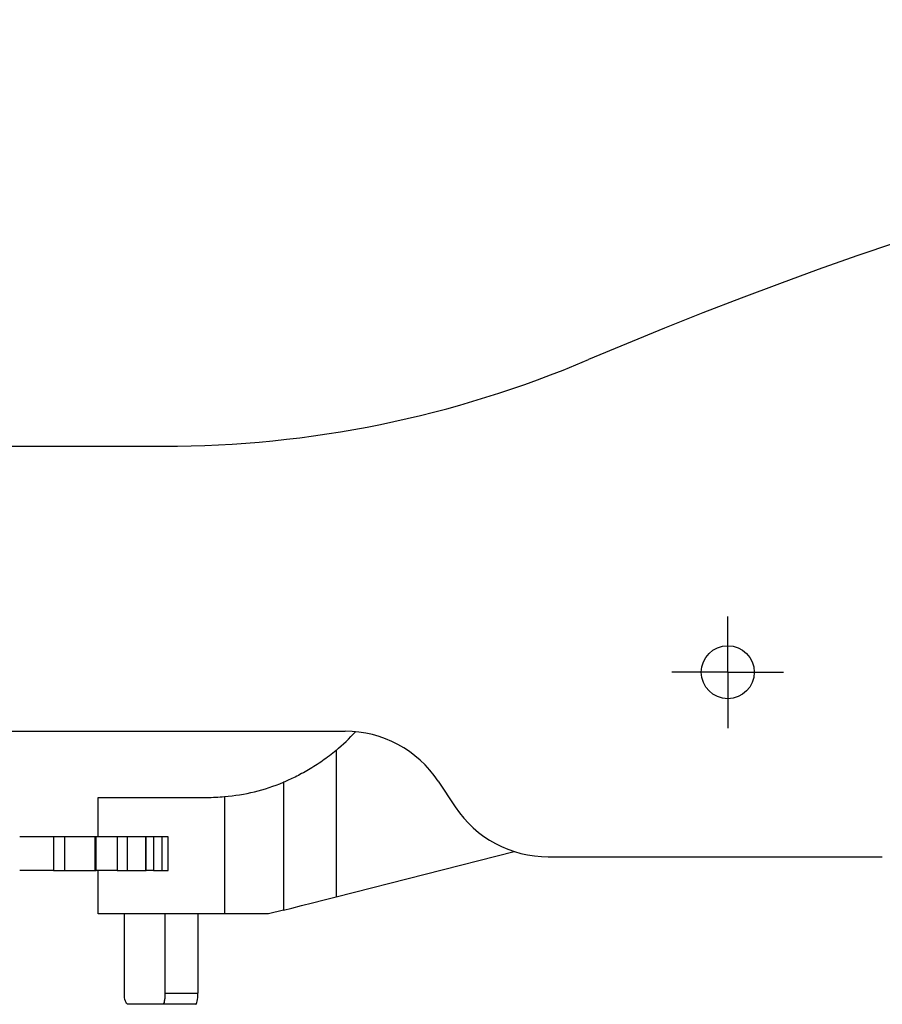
# Model space of a CAD drawing. Header units: millimetres. Extents: x -2663 to -856, y -563 to 1395.
# Tile 5 of 24: x -2354 to -2277, y 472 to 560. Entities that reach past the tile are written whole.
import ezdxf

# ---------------------------------------------------------------- set-up
doc = ezdxf.new("R2010")
doc.units = ezdxf.units.MM
doc.layers.add('FOND_DE_PLAN', color=7, linetype='Continuous')

# ---------------------------------------------------------------- blocks, each defined once
blk = doc.blocks.new('SW_CENTERMARKSYMBOL_5')
at = {"layer": 'FOND_DE_PLAN', "color": 0}
for p, q in [((0, 2.5), (0, 5)), ((0, 0), (0, 2.5)), ((-2.5, 0), (-5, 0)), ((0, 0), (-2.5, 0)), ((0, 0), (0, -2.5)), ((0, 0), (2.5, 0)), ((2.5, 0), (5, 0)), ((0, -2.5), (0, -5))]:
    blk.add_line(p, q, dxfattribs=at)

msp = doc.modelspace()

# ---------------------------------------------------------------- linework, layer by layer
at = {"color": 7, "linetype": 'Continuous', "lineweight": 25}
for p, q in [((-2425.406, 521.645), (-2340.897, 521.645)), ((-2425.406, 496.112), (-2324.675, 496.112)), ((-2325.479, 494.397), (-2325.479, 481.278)), ((-2330.197, 491.539), (-2330.197, 480.079)), ((-2316.345, 491.644), (-2314.804, 489.324)), ((-2346.782, 486.645), (-2346.782, 490.181)), ((-2346.782, 490.181), (-2337.055, 490.181)), ((-2335.47, 490.251), (-2335.47, 479.744)), ((-2350.794, 486.645), (-2353.81, 486.645)), ((-2350.794, 486.645), (-2350.794, 483.645)), ((-2349.796, 486.645), (-2350.794, 486.645)), ((-2349.796, 486.645), (-2349.796, 483.645)), ((-2347.056, 486.645), (-2349.796, 486.645)), ((-2347.056, 483.645), (-2347.056, 486.645)), ((-2346.977, 486.645), (-2347.056, 486.645)), ((-2346.977, 483.645), (-2346.977, 486.645)), ((-2345.091, 486.645), (-2346.977, 486.645)), ((-2345.091, 486.645), (-2345.091, 483.645)), ((-2344.201, 486.645), (-2345.091, 486.645)), ((-2344.201, 486.645), (-2344.201, 483.645)), ((-2342.523, 486.645), (-2344.201, 486.645)), ((-2342.523, 483.645), (-2342.523, 486.645)), ((-2342.498, 486.645), (-2342.523, 486.645)), ((-2342.498, 483.645), (-2342.498, 486.645)), ((-2341.828, 486.645), (-2342.498, 486.645)), ((-2341.828, 486.645), (-2341.828, 483.645)), ((-2341.073, 486.645), (-2341.828, 486.645)), ((-2341.073, 486.645), (-2341.073, 483.645)), ((-2340.508, 486.645), (-2341.073, 486.645)), ((-2340.508, 483.645), (-2340.508, 486.645)), ((-2340.507, 486.645), (-2340.508, 486.645)), ((-2340.507, 483.645), (-2340.507, 486.645)), ((-2325.479, 481.278), (-2309.524, 485.333)), ((-2306.474, 484.857), (-2276.567, 484.857)), ((-2350.794, 483.645), (-2353.81, 483.645)), ((-2350.794, 483.645), (-2349.796, 483.645)), ((-2349.796, 483.645), (-2347.056, 483.645)), ((-2347.056, 483.645), (-2346.977, 483.645)), ((-2345.091, 483.645), (-2346.977, 483.645)), ((-2346.782, 479.744), (-2346.782, 483.645)), ((-2345.091, 483.645), (-2344.201, 483.645)), ((-2344.201, 483.645), (-2342.523, 483.645)), ((-2342.523, 483.645), (-2342.498, 483.645)), ((-2341.828, 483.645), (-2342.498, 483.645)), ((-2341.828, 483.645), (-2341.073, 483.645)), ((-2341.073, 483.645), (-2340.508, 483.645)), ((-2340.508, 483.645), (-2340.507, 483.645)), ((-2330.197, 480.079), (-2331.517, 479.744)), ((-2335.47, 479.744), (-2346.782, 479.744)), ((-2344.439, 472.645), (-2344.439, 479.744)), ((-2340.807, 479.744), (-2340.807, 472.645)), ((-2337.856, 479.744), (-2337.856, 472.645)), ((-2331.517, 479.744), (-2335.47, 479.744)), ((-2340.807, 472.645), (-2337.856, 472.645)), ((-2340.992, 471.645), (-2344.107, 471.645)), ((-2338.041, 471.645), (-2340.992, 471.645))]:
    msp.add_line(p, q, dxfattribs=at)
at = {"color": 7, "linetype": 'Continuous', "lineweight": 25, "flags": 128}
msp.add_lwpolyline([(-2330.197, 480.079), (-2329.453, 480.269), (-2328.579, 480.491), (-2327.604, 480.739), (-2326.559, 481.004), (-2325.479, 481.278)], dxfattribs=at)
at = {"color": 7, "linetype": 'Continuous', "lineweight": 25}
msp.add_circle((-2290.406, 501.396), 2.373, dxfattribs=at)
for centre, radius, start, end in [((-2153.643, 179.003), 380.859, 77.81285, 113.07019), ((-2340.897, 618.645), 97, 270, 293.07019), ((-2337.055, 508.181), 18, 310.02302, 317.70327), ((-2324.675, 486.112), 10, 33.59189, 90), ((-2337.055, 508.181), 18, 275.0494, 292.39353), ((-2337.055, 508.181), 18, 270, 275.0494), ((-2306.474, 494.857), 10, 213.59189, 270)]:
    msp.add_arc(centre, radius, start, end, dxfattribs=at)
for points, knots in [([(-2325.479, 494.397), (-2325.876, 494.063), (-2326.283, 493.751), (-2326.903, 493.315), (-2327.111, 493.175), (-2327.531, 492.905), (-2327.742, 492.775), (-2328.364, 492.411), (-2328.766, 492.198), (-2329.533, 491.823), (-2329.885, 491.667), (-2330.197, 491.539)], [0, 0, 0, 0, 0.25, 0.25, 0.375, 0.375, 0.5, 0.5, 0.75, 0.75, 1, 1, 1, 1]), ([(-2344.107, 471.645), (-2344.15, 471.645), (-2344.193, 471.671), (-2344.273, 471.771), (-2344.31, 471.846), (-2344.402, 472.122), (-2344.439, 472.381), (-2344.439, 472.645)], [0, 0, 0, 0, 0.25, 0.25, 0.5, 0.5, 1, 1, 1, 1]), ([(-2340.807, 472.645), (-2340.807, 472.513), (-2340.812, 472.383), (-2340.83, 472.141), (-2340.843, 472.03), (-2340.894, 471.754), (-2340.942, 471.645), (-2340.992, 471.645)], [0, 0, 0, 0, 0.25, 0.25, 0.5, 0.5, 1, 1, 1, 1]), ([(-2338.041, 471.645), (-2338.016, 471.645), (-2337.991, 471.671), (-2337.946, 471.771), (-2337.926, 471.846), (-2337.875, 472.122), (-2337.856, 472.381), (-2337.856, 472.645)], [0, 0, 0, 0, 0.25, 0.25, 0.5, 0.5, 1, 1, 1, 1])]:
    msp.add_open_spline(points, degree=3, knots=knots, dxfattribs=at)

# ---------------------------------------------------------------- block references
at = {"layer": 'FOND_DE_PLAN'}
msp.add_blockref('SW_CENTERMARKSYMBOL_5', (-2290.406, 501.396), dxfattribs=at)

doc.saveas('drawing.dxf')
